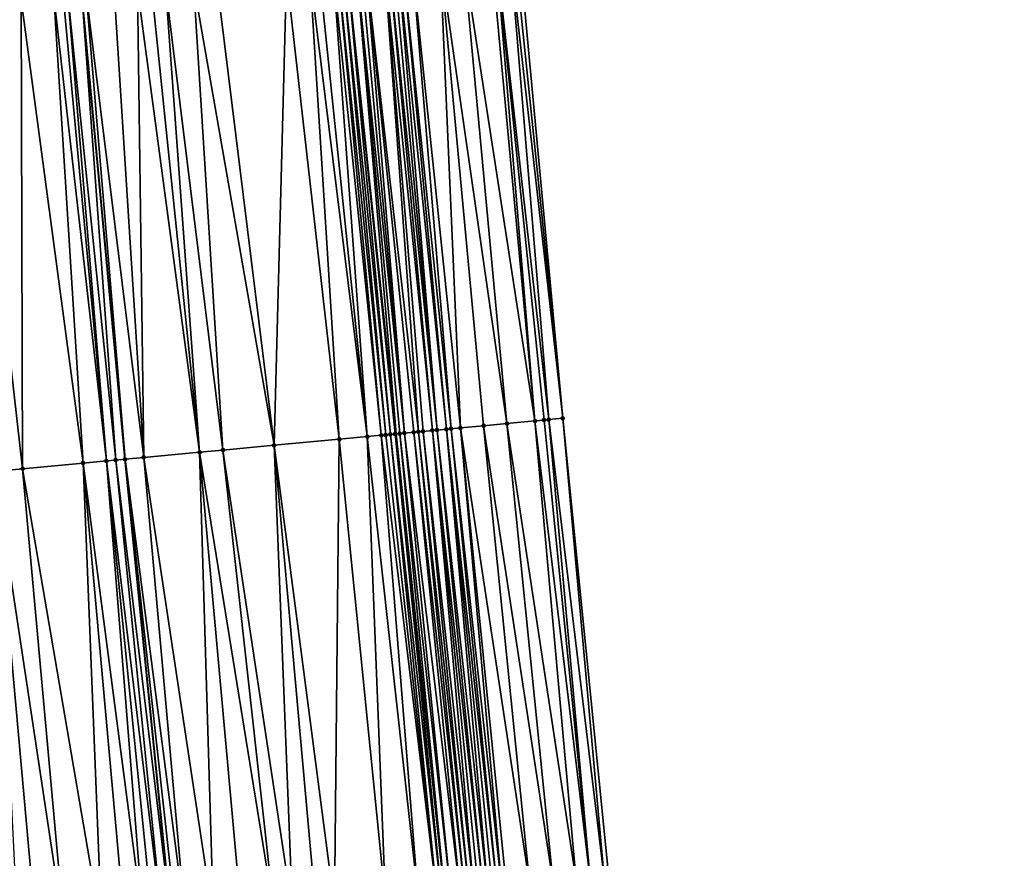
# Model space of a CAD drawing. Header units: feet. Extents: x 2004186 to 2014793, y 836912 to 864902.
# Tile 102 of 256: x 2010552 to 2010594, y 840015 to 840051. Entities that reach past the tile are written whole.
import ezdxf

# ---------------------------------------------------------------- set-up
doc = ezdxf.new("R2010")
doc.units = ezdxf.units.FT
doc.header["$LTSCALE"] = 100
doc.header["$MEASUREMENT"] = 0
for name, color, linetype, lineweight in [('EP_Travel Lane', 5, 'Continuous', 40), ('GPL_Skip Line', 2, 'Continuous', 40), ('Road Shots', 4, 'Continuous', 200), ('Road X-Section', 30, 'Continuous', 13)]:
    doc.layers.add(name, color=color, linetype=linetype, lineweight=lineweight)
doc.layers.add('I-77 SB_MM21-27-Surface-Border', color=7, linetype='Continuous')
doc.layers.add('I-77 SB_MM21-27-Surface-TIN', color=7, linetype='Continuous')

msp = doc.modelspace()

# ---------------------------------------------------------------- linework, layer by layer
at = {"layer": 'EP_Travel Lane'}
msp.add_polyline3d([(2010585.889405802, 839874.2041773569, 326.4534980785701), (2010583.562419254, 839894.0667290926, 326.671785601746), (2010581.336303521, 839913.9414965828, 326.8632629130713), (2010579.110147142, 839933.8166269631, 327.0718519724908), (2010576.884040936, 839953.6913093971, 327.2991122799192), (2010574.657961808, 839973.5658352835, 327.5319618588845), (2010572.495985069, 839993.4488885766, 327.7415714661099), (2010570.414775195, 840013.19216514, 328.0198510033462), (2010568.335496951, 840032.917117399, 328.2891734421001), (2010566.238830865, 840052.8070184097, 328.5657698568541), (2010564.142360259, 840072.6953341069, 328.8998546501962), (2010562.130887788, 840092.5913961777, 329.2440406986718), (2010560.205788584, 840112.494909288, 329.5964373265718), (2010558.2806344, 840132.3989908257, 329.9237244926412), (2010556.355448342, 840152.3034019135, 330.2688760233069), (2010554.430376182, 840172.2069594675, 330.634051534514)], dxfattribs=at)
at = {"layer": 'GPL_Skip Line'}
msp.add_polyline3d([(2010575.273522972, 839872.9292737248, 326.6531976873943), (2010572.892651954, 839892.7853690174, 326.8581499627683), (2010570.511757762, 839912.641657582, 327.0613865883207), (2010568.1308629, 839932.4979517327, 327.2712964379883), (2010565.750011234, 839952.3538856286, 327.4943809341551), (2010563.369133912, 839972.2100334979, 327.7272971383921), (2010560.98826363, 839992.0661226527, 327.9701771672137), (2010558.730415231, 840011.9360111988, 328.2273990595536), (2010556.735345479, 840031.8336311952, 328.4973244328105), (2010554.880210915, 840051.7454049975, 328.7789056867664), (2010553.025152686, 840071.6563594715, 329.098829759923), (2010551.17012179, 840091.5670205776, 329.4283789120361), (2010549.315119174, 840111.4773781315, 329.773638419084), (2010547.460059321, 840131.3883500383, 330.08064942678), (2010545.605046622, 840151.2988158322, 330.430986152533), (2010543.750052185, 840171.2090855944, 330.798773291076)], dxfattribs=at)
at = {"layer": 'I-77 SB_MM21-27-Surface-Border', "color": 3, "linetype": 'ByBlock', "lineweight": -2}
msp.add_polyline3d([(2010561.074342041, 840172.8305154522, 330.3673975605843), (2010563.327516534, 840152.958373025, 329.9766822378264), (2010565.381774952, 840133.065299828, 329.6294207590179), (2010567.236826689, 840113.1544150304, 329.3225256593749), (2010569.689132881, 840093.3008890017, 328.9369080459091), (2010571.743336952, 840073.4083991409, 328.5961373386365), (2010573.598419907, 840053.4971792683, 328.2810096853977), (2010575.453694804, 840033.5838992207, 328.0146777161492), (2010577.422489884, 840013.9475747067, 327.7467657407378), (2010579.653789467, 839994.3107131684, 327.462730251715), (2010582.034785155, 839974.4535781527, 327.2465050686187), (2010584.217045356, 839954.5739494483, 327.0232896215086), (2010586.200840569, 839934.6695711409, 326.8236322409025), (2010588.581778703, 839914.8129161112, 326.5889450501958), (2010590.565438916, 839894.909663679, 326.3690998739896), (2010592.54919734, 839875.0055921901, 326.1664416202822), (2010594.334517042, 839855.0765520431, 326.0246045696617)], dxfattribs=at)
at = {"layer": 'I-77 SB_MM21-27-Surface-TIN', "color": 128, "linetype": 'ByBlock', "lineweight": -2}
for points in [[(2010573.399296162, 840053.4784774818, 328.2905264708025), (2010573.200169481, 840053.4598072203, 328.2980241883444), (2010575.453694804, 840033.5838992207, 328.0146777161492)], [(2010573.598419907, 840053.4971792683, 328.2810096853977), (2010573.399296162, 840053.4784774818, 328.2905264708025), (2010575.453694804, 840033.5838992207, 328.0146777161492)], [(2010569.01855738, 840053.0672143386, 328.4886132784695), (2010568.62030682, 840053.0298437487, 328.5055343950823), (2010570.674640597, 840033.1359616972, 328.2195778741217)], [(2010570.213299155, 840053.1794324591, 328.4310385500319), (2010569.01855738, 840053.0672143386, 328.4886132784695), (2010571.072894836, 840033.1732928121, 328.2022727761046)], [(2010569.01855738, 840053.0672143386, 328.4886132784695), (2010570.674640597, 840033.1359616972, 328.2195778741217), (2010571.072894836, 840033.1732928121, 328.2022727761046)], [(2010571.208926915, 840053.2728443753, 328.389668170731), (2010570.213299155, 840053.1794324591, 328.4310385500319), (2010573.064168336, 840033.359923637, 328.1176531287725)], [(2010570.213299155, 840053.1794324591, 328.4310385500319), (2010572.06852563, 840033.2666721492, 328.1550403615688), (2010573.064168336, 840033.359923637, 328.1176531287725)], [(2010570.213299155, 840053.1794324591, 328.4310385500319), (2010571.072894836, 840033.1732928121, 328.2022727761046), (2010572.06852563, 840033.2666721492, 328.1550403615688)], [(2010572.403676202, 840053.3849818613, 328.3372577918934), (2010571.208926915, 840053.2728443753, 328.389668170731), (2010574.258935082, 840033.471873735, 328.0690680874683)], [(2010571.208926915, 840053.2728443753, 328.389668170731), (2010573.064168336, 840033.359923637, 328.1176531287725), (2010574.258935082, 840033.471873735, 328.0690680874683)], [(2010572.602796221, 840053.4037236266, 328.325180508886), (2010572.403676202, 840053.3849818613, 328.3372577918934), (2010574.258935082, 840033.471873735, 328.0690680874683)], [(2010573.200169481, 840053.4598072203, 328.2980241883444), (2010572.602796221, 840053.4037236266, 328.325180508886), (2010574.85631582, 840033.5278770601, 328.0425981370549)], [(2010572.602796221, 840053.4037236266, 328.325180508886), (2010574.65719315, 840033.5091637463, 328.0549282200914), (2010574.85631582, 840033.5278770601, 328.0425981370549)], [(2010572.602796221, 840053.4037236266, 328.325180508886), (2010574.258935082, 840033.471873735, 328.0690680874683), (2010574.65719315, 840033.5091637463, 328.0549282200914)], [(2010573.200169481, 840053.4598072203, 328.2980241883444), (2010574.85631582, 840033.5278770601, 328.0425981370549), (2010575.453694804, 840033.5838992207, 328.0146777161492)], [(2010564.637719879, 840052.6570107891, 328.6188369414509), (2010563.642055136, 840052.563995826, 328.634783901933), (2010565.895487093, 840032.689089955, 328.3424063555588)], [(2010565.035982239, 840052.6942547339, 328.6100269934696), (2010564.637719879, 840052.6570107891, 328.6188369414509), (2010567.090288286, 840032.8006703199, 328.3222930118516)], [(2010564.637719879, 840052.6570107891, 328.6188369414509), (2010565.895487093, 840032.689089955, 328.3424063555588), (2010567.090288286, 840032.8006703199, 328.3222930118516)], [(2010565.633366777, 840052.7502172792, 328.5906233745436), (2010565.035982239, 840052.6942547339, 328.6100269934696), (2010567.090288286, 840032.8006703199, 328.3222930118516)], [(2010565.832490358, 840052.7689208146, 328.5809945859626), (2010565.633366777, 840052.7502172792, 328.5906233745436), (2010567.687681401, 840032.8565408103, 328.3060521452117)], [(2010565.633366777, 840052.7502172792, 328.5906233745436), (2010567.090288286, 840032.8006703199, 328.3222930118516), (2010567.687681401, 840032.8565408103, 328.3060521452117)], [(2010566.031607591, 840052.7876924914, 328.5670015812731), (2010565.832490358, 840052.7689208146, 328.5809945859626), (2010567.886812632, 840032.8751622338, 328.3007981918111)], [(2010565.832490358, 840052.7689208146, 328.5809945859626), (2010567.687681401, 840032.8565408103, 328.3060521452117), (2010567.886812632, 840032.8751622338, 328.3007981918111)], [(2010566.230742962, 840052.8062694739, 328.5654780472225), (2010566.031607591, 840052.7876924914, 328.5670015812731), (2010568.085935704, 840032.8938712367, 328.2888000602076)], [(2010566.031607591, 840052.7876924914, 328.5670015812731), (2010567.886812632, 840032.8751622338, 328.3007981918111), (2010568.085935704, 840032.8938712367, 328.2888000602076)], [(2010566.230742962, 840052.8062694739, 328.5654780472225), (2010568.085935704, 840032.8938712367, 328.2888000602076), (2010566.238830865, 840052.8070184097, 328.5657698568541)], [(2010566.629039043, 840052.8431514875, 328.5798484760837), (2010566.238830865, 840052.8070184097, 328.5657698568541), (2010568.335496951, 840032.917117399, 328.2891734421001)], [(2010568.285072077, 840032.9124374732, 328.2877958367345), (2010568.335496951, 840032.917117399, 328.2891734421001), (2010566.238830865, 840052.8070184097, 328.5657698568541)], [(2010568.285072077, 840032.9124374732, 328.2877958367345), (2010566.238830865, 840052.8070184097, 328.5657698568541), (2010568.085935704, 840032.8938712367, 328.2888000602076)], [(2010566.828174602, 840052.8617264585, 328.5784537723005), (2010566.629039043, 840052.8431514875, 328.5798484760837), (2010568.683352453, 840032.9494880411, 328.2920945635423)], [(2010566.629039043, 840052.8431514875, 328.5798484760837), (2010568.335496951, 840032.917117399, 328.2891734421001), (2010568.484216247, 840032.930920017, 328.2932364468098)], [(2010566.629039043, 840052.8431514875, 328.5798484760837), (2010568.484216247, 840032.930920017, 328.2932364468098), (2010568.683352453, 840032.9494880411, 328.2920945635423)], [(2010567.027303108, 840052.8803771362, 328.5722103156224), (2010566.828174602, 840052.8617264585, 328.5784537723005), (2010568.683352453, 840032.9494880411, 328.2920945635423)], [(2010567.823794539, 840052.9552223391, 328.5317057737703), (2010567.027303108, 840052.8803771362, 328.5722103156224), (2010569.280735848, 840033.0054628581, 328.26781989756)], [(2010567.027303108, 840052.8803771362, 328.5722103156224), (2010569.081614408, 840032.9867363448, 328.2811664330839), (2010569.280735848, 840033.0054628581, 328.26781989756)], [(2010567.027303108, 840052.8803771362, 328.5722103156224), (2010568.683352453, 840032.9494880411, 328.2920945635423), (2010569.081614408, 840032.9867363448, 328.2811664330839)], [(2010568.022915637, 840052.9739525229, 328.5203702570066), (2010567.823794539, 840052.9552223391, 328.5317057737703), (2010569.878120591, 840033.0614231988, 328.2446600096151)], [(2010567.823794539, 840052.9552223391, 328.5317057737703), (2010569.479861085, 840033.0241486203, 328.2576114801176), (2010569.878120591, 840033.0614231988, 328.2446600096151)], [(2010567.823794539, 840052.9552223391, 328.5317057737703), (2010569.280735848, 840033.0054628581, 328.26781989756), (2010569.479861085, 840033.0241486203, 328.2576114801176)], [(2010568.222041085, 840052.9926360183, 328.5120249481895), (2010568.022915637, 840052.9739525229, 328.5203702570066), (2010570.077247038, 840033.0800959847, 328.2354508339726)], [(2010568.022915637, 840052.9739525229, 328.5203702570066), (2010569.878120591, 840033.0614231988, 328.2446600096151), (2010570.077247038, 840033.0800959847, 328.2354508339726)], [(2010568.421172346, 840053.0112571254, 328.5076753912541), (2010568.222041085, 840052.9926360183, 328.5120249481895), (2010570.077247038, 840033.0800959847, 328.2354508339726)], [(2010568.62030682, 840053.0298437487, 328.5055343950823), (2010568.421172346, 840053.0112571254, 328.5076753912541), (2010570.475504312, 840033.117394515, 328.2206549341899)], [(2010568.421172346, 840053.0112571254, 328.5076753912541), (2010570.077247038, 840033.0800959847, 328.2354508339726), (2010570.475504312, 840033.117394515, 328.2206549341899)], [(2010568.62030682, 840053.0298437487, 328.5055343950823), (2010570.475504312, 840033.117394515, 328.2206549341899), (2010570.674640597, 840033.1359616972, 328.2195778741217)], [(2010560.655072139, 840052.2848304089, 328.6903441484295), (2010559.659399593, 840052.1918992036, 328.700926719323), (2010563.107625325, 840032.428653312, 328.3956872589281)], [(2010563.642055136, 840052.563995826, 328.634783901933), (2010560.655072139, 840052.2848304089, 328.6903441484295), (2010563.107625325, 840032.428653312, 328.3956872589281)], [(2010563.642055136, 840052.563995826, 328.634783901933), (2010563.107625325, 840032.428653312, 328.3956872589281), (2010565.895487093, 840032.689089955, 328.3424063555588)], [(2010556.274139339, 840051.8756497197, 328.7550573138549), (2010555.079346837, 840051.7639760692, 328.7777607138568), (2010557.531875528, 840031.9080618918, 328.4805436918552)], [(2010557.269800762, 840051.9687003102, 328.7368285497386), (2010556.274139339, 840051.8756497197, 328.7550573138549), (2010557.531875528, 840031.9080618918, 328.4805436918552)], [(2010557.867199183, 840052.0245138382, 328.7269689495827), (2010557.269800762, 840051.9687003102, 328.7368285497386), (2010559.921474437, 840032.1312599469, 328.4374427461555)], [(2010557.269800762, 840051.9687003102, 328.7368285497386), (2010557.531875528, 840031.9080618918, 328.4805436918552), (2010559.921474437, 840032.1312599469, 328.4374427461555)], [(2010558.464601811, 840052.0802822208, 328.7200007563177), (2010557.867199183, 840052.0245138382, 328.7269689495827), (2010559.921474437, 840032.1312599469, 328.4374427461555)], [(2010559.659399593, 840052.1918992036, 328.700926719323), (2010558.464601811, 840052.0802822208, 328.7200007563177), (2010560.917149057, 840032.224168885, 328.4264339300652)], [(2010558.464601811, 840052.0802822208, 328.7200007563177), (2010559.921474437, 840032.1312599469, 328.4374427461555), (2010560.917149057, 840032.224168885, 328.4264339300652)], [(2010559.659399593, 840052.1918992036, 328.700926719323), (2010560.917149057, 840032.224168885, 328.4264339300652), (2010563.107625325, 840032.428653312, 328.3956872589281)], [(2010552.291478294, 840051.5036121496, 328.8174180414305), (2010550.101008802, 840051.2990549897, 328.847649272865), (2010552.354399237, 840031.4245947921, 328.5640194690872)], [(2010553.685417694, 840051.6337390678, 328.8011145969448), (2010552.291478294, 840051.5036121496, 328.8174180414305), (2010554.943142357, 840031.6662749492, 328.5263931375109)], [(2010552.291478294, 840051.5036121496, 328.8174180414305), (2010552.354399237, 840031.4245947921, 328.5640194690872), (2010554.943142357, 840031.6662749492, 328.5263931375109)], [(2010554.083678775, 840051.670996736, 328.791425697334), (2010553.685417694, 840051.6337390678, 328.8011145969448), (2010555.938812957, 840031.7592270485, 328.5120606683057)], [(2010553.685417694, 840051.6337390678, 328.8011145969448), (2010554.943142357, 840031.6662749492, 328.5263931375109), (2010555.938812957, 840031.7592270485, 328.5120606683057)], [(2010554.282815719, 840051.6895568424, 328.7909830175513), (2010554.083678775, 840051.670996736, 328.791425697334), (2010555.938812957, 840031.7592270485, 328.5120606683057)], [(2010554.282815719, 840051.6895568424, 328.7909830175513), (2010556.337076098, 840031.7964626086, 328.5021138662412), (2010554.880210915, 840051.7454049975, 328.7789056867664)], [(2010554.282815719, 840051.6895568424, 328.7909830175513), (2010555.938812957, 840031.7592270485, 328.5120606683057), (2010556.337076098, 840031.7964626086, 328.5021138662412)], [(2010555.079346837, 840051.7639760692, 328.7777607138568), (2010554.880210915, 840051.7454049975, 328.7789056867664), (2010556.735345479, 840031.8336311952, 328.4973244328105)], [(2010556.337076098, 840031.7964626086, 328.5021138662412), (2010556.735345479, 840031.8336311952, 328.4973244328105), (2010554.880210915, 840051.7454049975, 328.7789056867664)], [(2010555.079346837, 840051.7639760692, 328.7777607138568), (2010556.735345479, 840031.8336311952, 328.4973244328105), (2010557.531875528, 840031.9080618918, 328.4805436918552)], [(2010550.101008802, 840051.2990549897, 328.847649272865), (2010551.159601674, 840031.3129754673, 328.5871329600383), (2010552.354399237, 840031.4245947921, 328.5640194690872)], [(2010572.06852563, 840033.2666721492, 328.1550403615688), (2010571.072894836, 840033.1732928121, 328.2022727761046), (2010574.042083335, 840013.5830817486, 327.8855124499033)], [(2010573.064168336, 840033.359923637, 328.1176531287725), (2010572.06852563, 840033.2666721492, 328.1550403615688), (2010575.036324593, 840013.6902479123, 327.8474935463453)], [(2010572.06852563, 840033.2666721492, 328.1550403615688), (2010574.042083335, 840013.5830817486, 327.8855124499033), (2010575.036324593, 840013.6902479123, 327.8474935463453)], [(2010574.258935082, 840033.471873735, 328.0690680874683), (2010573.064168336, 840033.359923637, 328.1176531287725), (2010576.030563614, 840013.7974349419, 327.8079288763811)], [(2010573.064168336, 840033.359923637, 328.1176531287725), (2010575.036324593, 840013.6902479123, 327.8474935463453), (2010576.030563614, 840013.7974349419, 327.8079288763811)], [(2010574.65719315, 840033.5091637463, 328.0549282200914), (2010574.258935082, 840033.471873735, 328.0690680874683), (2010576.627100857, 840013.8618046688, 327.7799297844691)], [(2010574.258935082, 840033.471873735, 328.0690680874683), (2010576.030563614, 840013.7974349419, 327.8079288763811), (2010576.627100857, 840013.8618046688, 327.7799297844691)], [(2010574.85631582, 840033.5278770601, 328.0425981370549), (2010574.65719315, 840033.5091637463, 328.0549282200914), (2010576.627100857, 840013.8618046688, 327.7799297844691)], [(2010575.453694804, 840033.5838992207, 328.0146777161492), (2010574.85631582, 840033.5278770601, 328.0425981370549), (2010577.223642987, 840013.9261288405, 327.7553054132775)], [(2010574.85631582, 840033.5278770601, 328.0425981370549), (2010576.627100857, 840013.8618046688, 327.7799297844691), (2010577.223642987, 840013.9261288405, 327.7553054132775)], [(2010575.453694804, 840033.5838992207, 328.0146777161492), (2010577.223642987, 840013.9261288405, 327.7553054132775), (2010577.422489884, 840013.9475747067, 327.7467657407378)], [(2010567.687681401, 840032.8565408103, 328.3060521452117), (2010567.090288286, 840032.8006703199, 328.3222930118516), (2010569.269697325, 840013.0689449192, 328.0486861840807)], [(2010567.886812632, 840032.8751622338, 328.3007981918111), (2010567.687681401, 840032.8565408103, 328.3060521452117), (2010570.06510219, 840013.1545672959, 328.0264609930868)], [(2010567.687681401, 840032.8565408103, 328.3060521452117), (2010569.269697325, 840013.0689449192, 328.0486861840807), (2010570.06510219, 840013.1545672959, 328.0264609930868)], [(2010568.085935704, 840032.8938712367, 328.2888000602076), (2010567.886812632, 840032.8751622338, 328.3007981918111), (2010570.06510219, 840013.1545672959, 328.0264609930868)], [(2010568.285072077, 840032.9124374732, 328.2877958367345), (2010568.085935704, 840032.8938712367, 328.2888000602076), (2010570.263949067, 840013.1760133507, 328.0179073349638)], [(2010568.085935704, 840032.8938712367, 328.2888000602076), (2010570.06510219, 840013.1545672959, 328.0264609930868), (2010570.263949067, 840013.1760133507, 328.0179073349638)], [(2010568.285072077, 840032.9124374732, 328.2877958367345), (2010570.263949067, 840013.1760133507, 328.0179073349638), (2010568.335496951, 840032.917117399, 328.2891734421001)], [(2010568.484216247, 840032.930920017, 328.2932364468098), (2010568.335496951, 840032.917117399, 328.2891734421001), (2010570.414775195, 840013.19216514, 328.0198510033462)], [(2010570.263949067, 840013.1760133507, 328.0179073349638), (2010570.414775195, 840013.19216514, 328.0198510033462), (2010568.335496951, 840032.917117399, 328.2891734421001)], [(2010568.683352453, 840032.9494880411, 328.2920945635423), (2010568.484216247, 840032.930920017, 328.2932364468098), (2010570.661675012, 840013.2186053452, 328.0230327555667)], [(2010568.484216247, 840032.930920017, 328.2932364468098), (2010570.414775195, 840013.19216514, 328.0198510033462), (2010570.661675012, 840013.2186053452, 328.0230327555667)], [(2010569.081614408, 840032.9867363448, 328.2811664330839), (2010568.683352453, 840032.9494880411, 328.2920945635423), (2010571.059376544, 840013.2614249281, 328.0112982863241)], [(2010568.683352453, 840032.9494880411, 328.2920945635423), (2010570.661675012, 840013.2186053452, 328.0230327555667), (2010571.059376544, 840013.2614249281, 328.0112982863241)], [(2010569.280735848, 840033.0054628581, 328.26781989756), (2010569.081614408, 840032.9867363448, 328.2811664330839), (2010571.258220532, 840013.2828979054, 328.0007502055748)], [(2010569.081614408, 840032.9867363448, 328.2811664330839), (2010571.059376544, 840013.2614249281, 328.0112982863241), (2010571.258220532, 840013.2828979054, 328.0007502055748)], [(2010569.479861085, 840033.0241486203, 328.2576114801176), (2010569.280735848, 840033.0054628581, 328.26781989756), (2010571.457060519, 840013.304408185, 327.9874387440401)], [(2010569.280735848, 840033.0054628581, 328.26781989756), (2010571.258220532, 840013.2828979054, 328.0007502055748), (2010571.457060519, 840013.304408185, 327.9874387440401)], [(2010569.878120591, 840033.0614231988, 328.2446600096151), (2010569.479861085, 840033.0241486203, 328.2576114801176), (2010571.655913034, 840013.3258016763, 327.9827790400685)], [(2010569.479861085, 840033.0241486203, 328.2576114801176), (2010571.457060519, 840013.304408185, 327.9874387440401), (2010571.655913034, 840013.3258016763, 327.9827790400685)], [(2010570.077247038, 840033.0800959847, 328.2354508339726), (2010569.878120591, 840033.0614231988, 328.2446600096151), (2010572.053604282, 840013.3687171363, 327.9639419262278)], [(2010569.878120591, 840033.0614231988, 328.2446600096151), (2010571.854761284, 840013.3472349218, 327.9751743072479), (2010572.053604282, 840013.3687171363, 327.9639419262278)], [(2010569.878120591, 840033.0614231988, 328.2446600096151), (2010571.655913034, 840013.3258016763, 327.9827790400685), (2010571.854761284, 840013.3472349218, 327.9751743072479)], [(2010570.475504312, 840033.117394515, 328.2206549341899), (2010570.077247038, 840033.0800959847, 328.2354508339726), (2010572.252450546, 840013.3901688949, 327.9549657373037)], [(2010570.077247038, 840033.0800959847, 328.2354508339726), (2010572.053604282, 840013.3687171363, 327.9639419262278), (2010572.252450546, 840013.3901688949, 327.9549657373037)], [(2010570.674640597, 840033.1359616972, 328.2195778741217), (2010570.475504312, 840033.117394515, 328.2206549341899), (2010572.650158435, 840013.4329292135, 327.9476216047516)], [(2010570.475504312, 840033.117394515, 328.2206549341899), (2010572.451301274, 840013.4115790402, 327.9490722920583), (2010572.650158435, 840013.4329292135, 327.9476216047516)], [(2010570.475504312, 840033.117394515, 328.2206549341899), (2010572.252450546, 840013.3901688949, 327.9549657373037), (2010572.451301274, 840013.4115790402, 327.9490722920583)], [(2010571.072894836, 840033.1732928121, 328.2022727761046), (2010570.674640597, 840033.1359616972, 328.2195778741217), (2010572.84900875, 840013.4543432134, 327.9414426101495)], [(2010570.674640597, 840033.1359616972, 328.2195778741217), (2010572.650158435, 840013.4329292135, 327.9476216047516), (2010572.84900875, 840013.4543432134, 327.9414426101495)], [(2010571.072894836, 840033.1732928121, 328.2022727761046), (2010573.047850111, 840013.4758406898, 327.9290796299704), (2010574.042083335, 840013.5830817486, 327.8855124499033)], [(2010571.072894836, 840033.1732928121, 328.2022727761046), (2010572.84900875, 840013.4543432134, 327.9414426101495), (2010573.047850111, 840013.4758406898, 327.9290796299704)], [(2010563.107625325, 840032.428653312, 328.3956872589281), (2010560.917149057, 840032.224168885, 328.4264339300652), (2010563.900633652, 840012.4917474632, 328.1428801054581)], [(2010565.895487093, 840032.689089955, 328.3424063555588), (2010563.107625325, 840032.428653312, 328.3956872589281), (2010565.690320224, 840012.6841589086, 328.1105714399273)], [(2010563.107625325, 840032.428653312, 328.3956872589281), (2010564.894908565, 840012.5985998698, 328.1281045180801), (2010565.690320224, 840012.6841589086, 328.1105714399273)], [(2010563.107625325, 840032.428653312, 328.3956872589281), (2010563.900633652, 840012.4917474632, 328.1428801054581), (2010564.894908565, 840012.5985998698, 328.1281045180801)], [(2010565.895487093, 840032.689089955, 328.3424063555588), (2010565.690320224, 840012.6841589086, 328.1105714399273), (2010567.877719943, 840012.919281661, 328.0745494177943)], [(2010567.090288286, 840032.8006703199, 328.3222930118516), (2010565.895487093, 840032.689089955, 328.3424063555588), (2010567.877719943, 840012.919281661, 328.0745494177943)], [(2010567.090288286, 840032.8006703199, 328.3222930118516), (2010567.877719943, 840012.919281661, 328.0745494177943), (2010569.269697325, 840013.0689449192, 328.0486861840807)], [(2010559.921474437, 840032.1312599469, 328.4374427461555), (2010557.531875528, 840031.9080618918, 328.4805436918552), (2010560.520098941, 840012.1284493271, 328.1931136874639)], [(2010560.917149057, 840032.224168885, 328.4264339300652), (2010559.921474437, 840032.1312599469, 328.4374427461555), (2010563.105212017, 840012.4062814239, 328.1535237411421)], [(2010559.921474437, 840032.1312599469, 328.4374427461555), (2010561.713224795, 840012.2567098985, 328.1725913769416), (2010563.105212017, 840012.4062814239, 328.1535237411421)], [(2010559.921474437, 840032.1312599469, 328.4374427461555), (2010560.520098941, 840012.1284493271, 328.1931136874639), (2010561.713224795, 840012.2567098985, 328.1725913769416)], [(2010560.917149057, 840032.224168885, 328.4264339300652), (2010563.105212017, 840012.4062814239, 328.1535237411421), (2010563.900633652, 840012.4917474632, 328.1428801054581)], [(2010554.943142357, 840031.6662749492, 328.5263931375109), (2010552.354399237, 840031.4245947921, 328.5640194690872), (2010555.747596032, 840011.615402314, 328.2755532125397)], [(2010555.938812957, 840031.7592270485, 328.5120606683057), (2010554.943142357, 840031.6662749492, 328.5263931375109), (2010557.537289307, 840011.8077512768, 328.247873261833)], [(2010554.943142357, 840031.6662749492, 328.5263931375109), (2010556.741869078, 840011.7222721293, 328.2594879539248), (2010557.537289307, 840011.8077512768, 328.247873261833)], [(2010554.943142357, 840031.6662749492, 328.5263931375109), (2010555.747596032, 840011.615402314, 328.2755532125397), (2010556.741869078, 840011.7222721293, 328.2594879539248)], [(2010556.337076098, 840031.7964626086, 328.5021138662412), (2010555.938812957, 840031.7592270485, 328.5120606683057), (2010558.332704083, 840011.893281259, 328.2324927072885)], [(2010555.938812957, 840031.7592270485, 328.5120606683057), (2010557.935000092, 840011.8504845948, 328.2425293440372), (2010558.332704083, 840011.893281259, 328.2324927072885)], [(2010555.938812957, 840031.7592270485, 328.5120606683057), (2010557.537289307, 840011.8077512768, 328.247873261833), (2010557.935000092, 840011.8504845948, 328.2425293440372)], [(2010556.337076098, 840031.7964626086, 328.5021138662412), (2010558.730415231, 840011.9360111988, 328.2273990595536), (2010556.735345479, 840031.8336311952, 328.4973244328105)], [(2010556.337076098, 840031.7964626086, 328.5021138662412), (2010558.332704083, 840011.893281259, 328.2324927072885), (2010558.730415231, 840011.9360111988, 328.2273990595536)], [(2010557.531875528, 840031.9080618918, 328.4805436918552), (2010556.735345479, 840031.8336311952, 328.4973244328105), (2010559.326976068, 840012.0001609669, 328.2156946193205)], [(2010558.929266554, 840011.9574157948, 328.2219166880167), (2010556.735345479, 840031.8336311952, 328.4973244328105), (2010558.730415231, 840011.9360111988, 328.2273990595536)], [(2010559.326976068, 840012.0001609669, 328.2156946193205), (2010556.735345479, 840031.8336311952, 328.4973244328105), (2010558.929266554, 840011.9574157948, 328.2219166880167)], [(2010557.531875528, 840031.9080618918, 328.4805436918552), (2010559.326976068, 840012.0001609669, 328.2156946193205), (2010560.520098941, 840012.1284493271, 328.1931136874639)], [(2010552.354399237, 840031.4245947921, 328.5640194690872), (2010551.159601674, 840031.3129754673, 328.5871329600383), (2010554.156754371, 840011.4444552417, 328.2979511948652)], [(2010551.159601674, 840031.3129754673, 328.5871329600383), (2010552.96363407, 840011.3161429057, 328.3223082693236), (2010554.156754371, 840011.4444552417, 328.2979511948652)], [(2010551.159601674, 840031.3129754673, 328.5871329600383), (2010552.168212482, 840011.2306764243, 328.3329846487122), (2010552.96363407, 840011.3161429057, 328.3223082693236)], [(2010552.354399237, 840031.4245947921, 328.5640194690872), (2010554.156754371, 840011.4444552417, 328.2979511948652), (2010555.747596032, 840011.615402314, 328.2755532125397)]]:
    msp.add_3dface(points, dxfattribs=at)
at = {"layer": 'Road Shots', "lineweight": 100}
for p in [(2010572.06852563, 840033.2666721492, 328.1550403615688), (2010573.064168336, 840033.359923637, 328.1176531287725), (2010574.258935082, 840033.471873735, 328.0690680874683), (2010574.65719315, 840033.5091637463, 328.0549282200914), (2010574.85631582, 840033.5278770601, 328.0425981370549), (2010575.453694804, 840033.5838992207, 328.0146777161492), (2010567.687681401, 840032.8565408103, 328.3060521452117), (2010567.886812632, 840032.8751622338, 328.3007981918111), (2010568.085935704, 840032.8938712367, 328.2888000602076), (2010568.285072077, 840032.9124374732, 328.2877958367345), (2010568.484216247, 840032.930920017, 328.2932364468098), (2010568.683352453, 840032.9494880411, 328.2920945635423), (2010569.081614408, 840032.9867363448, 328.2811664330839), (2010569.280735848, 840033.0054628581, 328.26781989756), (2010569.479861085, 840033.0241486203, 328.2576114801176), (2010569.878120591, 840033.0614231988, 328.2446600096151), (2010570.077247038, 840033.0800959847, 328.2354508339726), (2010570.475504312, 840033.117394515, 328.2206549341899), (2010570.674640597, 840033.1359616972, 328.2195778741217), (2010571.072894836, 840033.1732928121, 328.2022727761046), (2010563.107625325, 840032.428653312, 328.3956872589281), (2010565.895487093, 840032.689089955, 328.3424063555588), (2010567.090288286, 840032.8006703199, 328.3222930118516), (2010559.921474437, 840032.1312599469, 328.4374427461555), (2010560.917149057, 840032.224168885, 328.4264339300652), (2010554.943142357, 840031.6662749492, 328.5263931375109), (2010555.938812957, 840031.7592270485, 328.5120606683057), (2010556.337076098, 840031.7964626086, 328.5021138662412), (2010556.735345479, 840031.8336311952, 328.4973244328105), (2010557.531875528, 840031.9080618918, 328.4805436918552), (2010552.354399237, 840031.4245947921, 328.5640194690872)]:
    msp.add_point(p, dxfattribs=at)
at = {"layer": 'Road X-Section', "extrusion": (-0.09275456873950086, 0.9955655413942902, 0.01567937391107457), "elevation": 649843.574919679, "flags": 128}
msp.add_lwpolyline([(-2079783.064446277, -9861.128879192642), (-2079783.864446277, -9861.131241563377), (-2079785.464446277, -9861.129413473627), (-2079785.864446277, -9861.130710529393), (-2079786.464446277, -9861.140024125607), (-2079787.064446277, -9861.147411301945), (-2079787.264446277, -9861.148086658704), (-2079787.664446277, -9861.14394160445), (-2079787.864446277, -9861.149245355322), (-2079788.264446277, -9861.16618496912), (-2079788.464446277, -9861.169576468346), (-2079788.664446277, -9861.16823750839), (-2079788.864446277, -9861.170212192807), (-2079789.264446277, -9861.187081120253), (-2079789.464446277, -9861.191497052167), (-2079789.864446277, -9861.193003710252), (-2079790.664446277, -9861.205063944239), (-2079791.264446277, -9861.216442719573), (-2079793.264446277, -9861.256827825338), (-2079794.464446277, -9861.27785169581), (-2079795.664446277, -9861.308023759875), (-2079797.864446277, -9861.338243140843), (-2079799.064446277, -9861.35612280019), (-2079799.664446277, -9861.360076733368), (-2079799.864446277, -9861.365936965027), (-2079800.264446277, -9861.370158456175), (-2079800.464446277, -9861.375148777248), (-2079800.664446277, -9861.38359383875), (-2079800.864446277, -9861.389888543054), (-2079801.264446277, -9861.398727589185), (-2079801.664446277, -9861.3967527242), (-2079802.664446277, -9861.407124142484), (-2079803.064446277, -9861.412547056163), (-2079803.864446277, -9861.430181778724), (-2079805.664446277, -9861.45621438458), (-2079806.064446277, -9861.462633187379), (-2079806.864446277, -9861.471592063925), (-2079808.664446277, -9861.505009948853), (-2079810.864446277, -9861.535244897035), (-2079812.264446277, -9861.551550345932), (-2079812.664446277, -9861.561240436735), (-2079812.864446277, -9861.561683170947), (-2079813.464446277, -9861.573761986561), (-2079813.664446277, -9861.574907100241), (-2079814.864446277, -9861.597613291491), (-2079815.864446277, -9861.615844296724), (-2079816.464446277, -9861.62570510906), (-2079817.064446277, -9861.632674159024), (-2079818.264446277, -9861.651750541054), (-2079819.264446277, -9861.662334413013), (-2079822.264446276, -9861.717901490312), (-2079823.264446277, -9861.733850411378), (-2079823.664446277, -9861.742661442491), (-2079824.264446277, -9861.76206744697), (-2079824.464446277, -9861.77169741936), (-2079824.664446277, -9861.785692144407), (-2079824.864446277, -9861.787215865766), (-2079825.264446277, -9861.772843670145), (-2079825.464446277, -9861.774238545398), (-2079825.664446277, -9861.780482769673), (-2079826.464446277, -9861.820992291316), (-2079826.664446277, -9861.832329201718), (-2079826.864446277, -9861.840675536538), (-2079827.064446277, -9861.845025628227), (-2079827.264446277, -9861.84716688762), (-2079827.664446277, -9861.864090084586), (-2079828.864446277, -9861.921671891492), (-2079829.864446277, -9861.963047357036), (-2079831.064446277, -9862.015464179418), (-2079831.264446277, -9862.027542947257), (-2079831.864446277, -9862.054702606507), (-2079832.064446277, -9862.062201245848), (-2079832.264446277, -9862.071719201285)], dxfattribs=at)
at = {"layer": 'Road X-Section', "extrusion": (-0.09275808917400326, 0.9956032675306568, 0.01304111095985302), "elevation": 649847.3214164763, "flags": 128}
msp.add_lwpolyline([(-2079782.86805517, -8146.491937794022), (-2079783.66805517, -8146.498473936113), (-2079783.86805517, -8146.50096658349), (-2079784.26805517, -8146.500125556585), (-2079784.66805517, -8146.504809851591), (-2079785.06805517, -8146.505358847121), (-2079786.068055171, -8146.513523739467), (-2079786.268055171, -8146.517849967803), (-2079786.46805517, -8146.524640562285), (-2079787.26805517, -8146.536526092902), (-2079787.86805517, -8146.533446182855), (-2079788.06805517, -8146.535367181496), (-2079788.26805517, -8146.5407373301), (-2079788.46805517, -8146.543472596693), (-2079788.66805517, -8146.543160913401), (-2079788.86805517, -8146.53953224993), (-2079789.06805517, -8146.540013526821), (-2079789.66805517, -8146.55926320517), (-2079790.46805517, -8146.565101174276), (-2079791.86805517, -8146.585589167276), (-2079793.268055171, -8146.616007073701), (-2079795.06805517, -8146.644576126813), (-2079795.86805517, -8146.663123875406), (-2079796.86805517, -8146.677486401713), (-2079798.06805517, -8146.692463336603), (-2079799.06805517, -8146.708462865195), (-2079799.86805517, -8146.715197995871), (-2079800.06805517, -8146.720448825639), (-2079800.66805517, -8146.726980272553), (-2079801.06805517, -8146.742948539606), (-2079801.26805517, -8146.743677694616), (-2079801.46805517, -8146.748815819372), (-2079802.66805517, -8146.757892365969), (-2079804.26805517, -8146.78546647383), (-2079806.46805517, -8146.814543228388), (-2079807.86805517, -8146.836690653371), (-2079809.06805517, -8146.859806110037), (-2079811.66805517, -8146.897435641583), (-2079812.66805517, -8146.911769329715), (-2079813.068055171, -8146.921716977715), (-2079813.46805517, -8146.926506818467), (-2079814.26805517, -8146.943288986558), (-2079816.66805517, -8146.986393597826), (-2079817.66805517, -8146.997403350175), (-2079819.868055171, -8147.028152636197), (-2079822.66805517, -8147.081438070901), (-2079823.86805517, -8147.101553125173), (-2079824.46805517, -8147.117795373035), (-2079824.66805517, -8147.123049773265), (-2079824.86805517, -8147.135048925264), (-2079825.06805517, -8147.136053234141), (-2079825.26805517, -8147.130612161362), (-2079825.46805517, -8147.131754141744), (-2079825.86805517, -8147.142683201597), (-2079826.06805517, -8147.156030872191), (-2079826.26805517, -8147.166240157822), (-2079826.66805517, -8147.179192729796), (-2079826.86805517, -8147.188402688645), (-2079827.26805517, -8147.203199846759), (-2079827.46805517, -8147.204276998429), (-2079827.86805517, -8147.221583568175), (-2079828.86805517, -8147.268819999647), (-2079829.86805517, -8147.306210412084), (-2079831.06805517, -8147.354799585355), (-2079831.46805517, -8147.368940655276), (-2079831.66805517, -8147.38127178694), (-2079832.26805517, -8147.409194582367)], dxfattribs=at)

doc.saveas('drawing.dxf')
